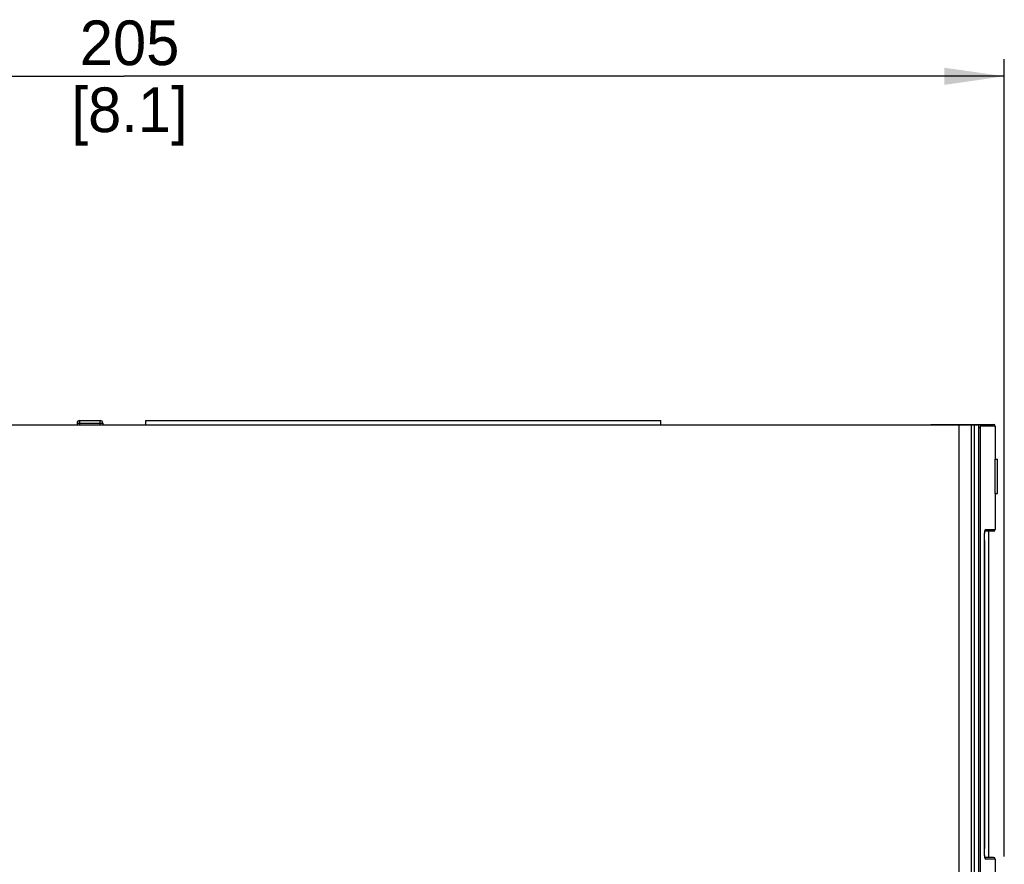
# Model space of a CAD drawing. Header units: millimetres. Extents: x 0 to 594, y 0 to 420.
# Tile 23 of 78: x 285 to 343, y 261 to 310. Entities that reach past the tile are written whole.
import ezdxf

# ---------------------------------------------------------------- set-up
doc = ezdxf.new("R2010")
doc.units = ezdxf.units.MM
doc.header["$LTSCALE"] = 32.67
doc.layers.get('0').update_dxf_attribs({"linetype": 'CONTINUOUS'})
doc.styles.get("Standard").update_dxf_attribs({"font": 'myriadpro-light.otf'})
doc.dimstyles.new('DIMSTYLE_1', dxfattribs={"dimtxt": 2.6, "dimasz": 3.5, "dimexe": 1, "dimexo": 0, "dimgap": 0.65, "dimtad": 1, "dimdsep": 46, "dimtxsty": 'STANDARD', "dimblk": '_FILLED', "dimblk1": '_FILLED', "dimblk2": '_FILLED', "dimcen": 0.09, "dimclrt": 5, "dimadec": 0, "dimazin": 0, "dimtp": 0.1, "dimtm": 0.1, "dimtfac": 1, "dimtofl": 0, "dimtmove": 0, "dimatfit": 3, "dimldrblk": '_FILLED', "dimfxl": 1, "dimtolj": 1, "dimarcsym": 0})

# ---------------------------------------------------------------- blocks, each defined once
blk = doc.blocks.new('_FILLED')
at = {"color": 0, "linetype": 'BYBLOCK'}
blk.add_solid([(0, 0), (-1, 0.143), (-1, -0.143)], dxfattribs=at)
blk = doc.blocks.new('*D13')
at = {"color": 2, "linetype": 'CONTINUOUS'}
for p, q in [((240.002, 303.326), (240.002, 307.576)), ((342.502, 303.326), (342.502, 307.576)), ((240.002, 306.576), (291.252, 306.576)), ((342.502, 306.576), (291.252, 306.576)), ((240.002, 295.649), (240.002, 303.326)), ((342.502, 261.135), (342.502, 303.326))]:
    blk.add_line(p, q, dxfattribs=at)
at = {"color": 2, "linetype": 'CONTINUOUS', "xscale": 3.5, "yscale": 3.5, "zscale": 3.5, "rotation": 180}
blk.add_blockref('_FILLED', (240.002, 306.576), dxfattribs=at)
at = {"color": 2, "linetype": 'CONTINUOUS', "xscale": 3.5, "yscale": 3.5, "zscale": 3.5}
blk.add_blockref('_FILLED', (342.502, 306.576), dxfattribs=at)
at = {"color": 5, "linetype": 'CONTINUOUS', "insert": (291.563, 309.826), "char_height": 2.6, "width": 6.46403, "attachment_point": 2, "line_spacing_factor": 0.9}
blk.add_mtext('205\\P[8.1]', dxfattribs=at)

msp = doc.modelspace()

# ---------------------------------------------------------------- linework, layer by layer
at = {"color": 7, "linetype": 'CONTINUOUS'}
for p, q in [((242.146, 286.28), (341.014, 286.28)), ((288.502, 286.38), (288.502, 286.28)), ((288.652, 286.53), (289.852, 286.53)), ((290.002, 286.38), (290.002, 286.28)), ((292.502, 286.28), (292.502, 286.53)), ((292.502, 286.53), (322.502, 286.53)), ((322.502, 286.28), (322.502, 286.53)), ((338.222, 286.28), (338.222, 286.305)), ((338.222, 286.305), (341.877, 286.305)), ((339.877, 168.743), (339.877, 286.28)), ((340.599, 168.467), (340.599, 286.28)), ((340.774, 168.383), (340.774, 286.28)), ((341.014, 221.53), (341.014, 286.28)), ((341.977, 286.205), (341.977, 284.28)), ((341.944, 284.28), (341.944, 282.28)), ((341.944, 284.28), (342.102, 284.28)), ((342.102, 282.28), (342.102, 284.28)), ((341.944, 282.28), (342.102, 282.28)), ((341.977, 282.28), (341.977, 280.18)), ((341.348, 279.79), (341.349, 279.815)), ((341.349, 279.815), (341.35, 279.838)), ((341.35, 279.838), (341.351, 279.862)), ((341.351, 279.862), (341.353, 279.884)), ((341.353, 279.884), (341.354, 279.906)), ((341.354, 279.906), (341.356, 279.927)), ((341.356, 279.927), (341.357, 279.947)), ((341.357, 279.947), (341.359, 279.966)), ((341.359, 279.966), (341.36, 279.983)), ((341.36, 279.983), (341.362, 279.998)), ((341.362, 279.998), (341.363, 280.012)), ((341.363, 280.012), (341.365, 280.025)), ((341.365, 280.025), (341.366, 280.037)), ((341.366, 280.037), (341.368, 280.048)), ((341.368, 280.048), (341.369, 280.059)), ((341.369, 280.059), (341.371, 280.068)), ((341.371, 280.068), (341.372, 280.077)), ((341.372, 280.077), (341.373, 280.084)), ((341.877, 280.08), (341.372, 280.08)), ((341.373, 280.084), (341.374, 280.091)), ((341.374, 280.091), (341.376, 280.098)), ((341.376, 280.098), (341.377, 280.103)), ((341.377, 280.103), (341.378, 280.108)), ((341.378, 280.108), (341.379, 280.113)), ((341.379, 280.113), (341.38, 280.116)), ((341.38, 280.116), (341.381, 280.12)), ((341.381, 280.122), (341.382, 280.124)), ((341.381, 280.12), (341.381, 280.122)), ((341.382, 280.125), (341.383, 280.126)), ((341.382, 280.124), (341.382, 280.125)), ((341.383, 280.126), (341.383, 280.126)), ((341.602, 261.08), (341.602, 280.08)), ((341.343, 279.635), (341.344, 279.662)), ((341.343, 279.608), (341.343, 279.635)), ((341.343, 279.581), (341.343, 279.608)), ((341.343, 279.554), (341.343, 279.581)), ((341.343, 279.53), (341.343, 279.554)), ((341.343, 279.53), (341.343, 261.606)), ((341.344, 279.688), (341.345, 279.714)), ((341.344, 279.662), (341.344, 279.688)), ((341.345, 279.714), (341.346, 279.74)), ((341.346, 279.74), (341.347, 279.765)), ((341.347, 279.765), (341.348, 279.79)), ((341.343, 261.579), (341.343, 261.606)), ((341.343, 261.552), (341.343, 261.579)), ((341.343, 261.525), (341.343, 261.552)), ((341.344, 261.498), (341.343, 261.525)), ((341.344, 261.472), (341.344, 261.498)), ((341.345, 261.446), (341.344, 261.472)), ((341.346, 261.42), (341.345, 261.446)), ((341.347, 261.395), (341.346, 261.42)), ((341.348, 261.37), (341.347, 261.395)), ((341.349, 261.345), (341.348, 261.37)), ((341.35, 261.322), (341.349, 261.345)), ((341.351, 261.298), (341.35, 261.322)), ((341.353, 261.276), (341.351, 261.298)), ((341.354, 261.254), (341.353, 261.276)), ((341.356, 261.233), (341.354, 261.254)), ((341.357, 261.212), (341.356, 261.233)), ((341.359, 261.193), (341.357, 261.212)), ((341.361, 261.175), (341.359, 261.193)), ((341.362, 261.159), (341.361, 261.175)), ((341.364, 261.144), (341.362, 261.159)), ((341.365, 261.131), (341.364, 261.144)), ((341.367, 261.118), (341.365, 261.131)), ((341.368, 261.107), (341.367, 261.118)), ((341.37, 261.097), (341.368, 261.107)), ((341.371, 261.088), (341.37, 261.097)), ((341.373, 261.08), (341.371, 261.088)), ((341.876, 261.08), (341.372, 261.08)), ((341.374, 261.072), (341.373, 261.08)), ((341.375, 261.066), (341.374, 261.072)), ((341.376, 261.06), (341.375, 261.066)), ((341.377, 261.054), (341.376, 261.06)), ((341.378, 261.05), (341.377, 261.054)), ((341.379, 261.046), (341.378, 261.05)), ((341.38, 261.042), (341.379, 261.046)), ((341.381, 261.039), (341.38, 261.042)), ((341.382, 261.037), (341.381, 261.039)), ((341.382, 261.035), (341.382, 261.037)), ((341.382, 261.034), (341.382, 261.035)), ((341.383, 261.034), (341.382, 261.034)), ((341.977, 260.98), (341.977, 259.165))]:
    msp.add_line(p, q, dxfattribs=at)
at = {"color": 9, "linetype": 'CONTINUOUS'}
for p, q in [((288.502, 286.38), (290.002, 286.38)), ((288.652, 286.53), (288.652, 286.28)), ((289.852, 286.28), (289.852, 286.53)), ((340.999, 286.29), (340.998, 286.28)), ((341.004, 286.305), (340.999, 286.29)), ((341.004, 286.305), (341.054, 286.291)), ((341.054, 286.291), (341.09, 286.254)), ((341.09, 286.254), (341.103, 286.205)), ((341.093, 286.156), (341.092, 286.105)), ((341.097, 286.192), (341.093, 286.156)), ((341.103, 286.205), (341.097, 286.192)), ((341.977, 286.205), (341.103, 286.205)), ((341.092, 286.105), (341.014, 286.105)), ((341.092, 286.105), (341.092, 222.455)), ((342.076, 284.28), (342.076, 282.28)), ((341.345, 279.729), (341.354, 279.911)), ((341.354, 279.911), (341.368, 280.056)), ((341.368, 280.056), (341.384, 280.149)), ((341.389, 280.129), (341.381, 280.121)), ((341.384, 280.149), (341.403, 280.18)), ((341.403, 280.18), (341.389, 280.129)), ((341.403, 280.18), (341.977, 280.18)), ((341.342, 279.53), (341.345, 279.729)), ((341.342, 261.63), (341.342, 279.53)), ((341.343, 279.53), (341.342, 279.53)), ((341.345, 261.432), (341.342, 261.63)), ((341.342, 261.63), (341.343, 261.63)), ((341.354, 261.249), (341.345, 261.432)), ((341.368, 261.104), (341.354, 261.249)), ((341.384, 261.011), (341.368, 261.104)), ((341.381, 261.038), (341.39, 261.029)), ((341.403, 260.98), (341.384, 261.011)), ((341.39, 261.029), (341.403, 260.98)), ((341.977, 260.98), (341.403, 260.98))]:
    msp.add_line(p, q, dxfattribs=at)
at = {"color": 7, "linetype": 'CONTINUOUS'}
for centre, radius, start, end in [((288.652, 286.38), 0.15, 90, 180), ((289.852, 286.38), 0.15, 0, 90), ((341.877, 286.205), 0.1, 0, 89.99997), ((341.877, 280.18), 0.1, 270.00006, 360), ((341.877, 260.98), 0.1, 0, 89.99994)]:
    msp.add_arc(centre, radius, start, end, dxfattribs=at)

# ---------------------------------------------------------------- dimensions: what is measured, and where the dimension line sits
at = {"color": 2, "linetype": 'CONTINUOUS'}
dim = msp.add_linear_dim(base=(240.002, 306.576), p1=(342.502, 261.135), p2=(240.002, 295.649), angle=180, text='205\\P[8.1]', dimstyle='DIMSTYLE_1', override={"dimtad": 4}, dxfattribs=at)
dim.commit()
dim.dimension.update_dxf_attribs({"geometry": '*D13', "text_midpoint": (291.563, 306.576), "dimtype": 160})

doc.saveas('drawing.dxf')
